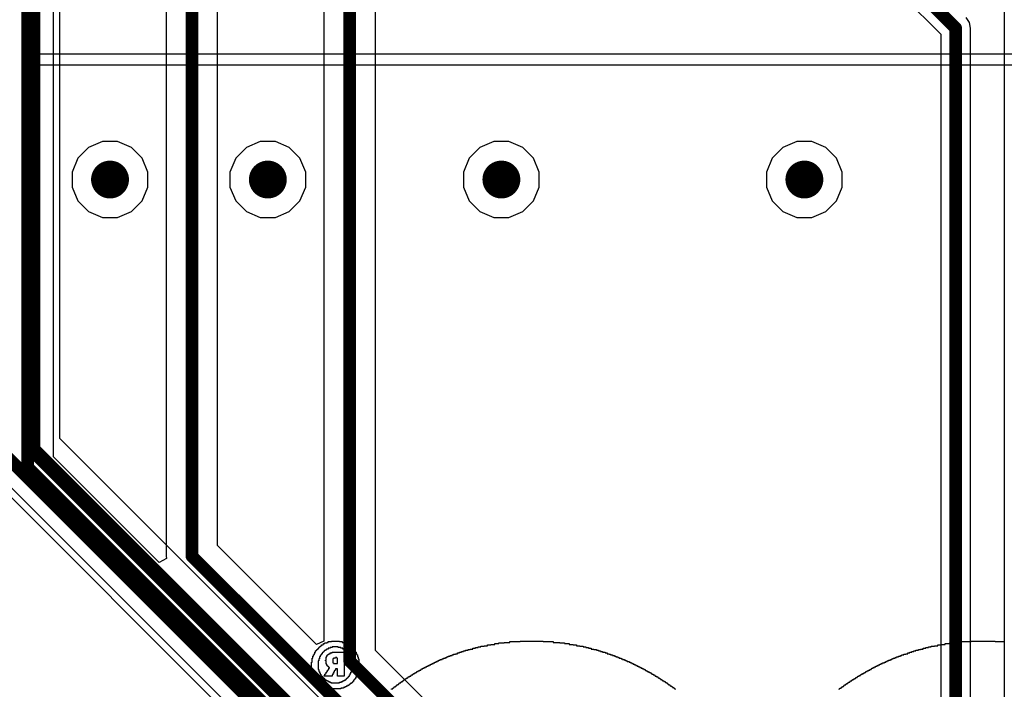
# Model space of a CAD drawing. Header units: millimetres. Extents: x -0.08 to 3.17, y -0.08 to 4.88.
# Tile 161 of 256: x 1.09 to 1.7, y 1.89 to 2.3. Entities that reach past the tile are written whole.
import ezdxf

# ---------------------------------------------------------------- set-up
doc = ezdxf.new("R2010")
doc.units = ezdxf.units.MM
doc.header["$MEASUREMENT"] = 0
for name, color, linetype in [('BottomLayer', 5, 'Continuous'), ('BottomOverlay', 54, 'Continuous'), ('MidLayer1', 16, 'Continuous'), ('MidLayer2', 76, 'Continuous'), ('MultiLayer', 9, 'Continuous'), ('TopLayer', 1, 'Continuous'), ('TopOverlay', 2, 'Continuous'), ('ViaHoleLayer', 16, 'Continuous')]:
    doc.layers.add(name, color=color, linetype=linetype)

msp = doc.modelspace()

# ---------------------------------------------------------------- linework, layer by layer
at = {"layer": 'BottomLayer'}
for p, q in [((1.11041, 2.03172), (1.11041, 2.41064)), ((1.18066, 2.40863), (1.18066, 1.9698)), ((1.21277, 1.97645), (1.21277, 2.40877)), ((1.27908, 2.4074), (1.27908, 1.91667)), ((1.3112, 1.91097), (1.3112, 2.40998)), ((1.17636, 1.96577), (1.11041, 2.03172)), ((1.083, 2.01372), (1.58125, 1.51547)), ((1.27446, 1.91476), (1.21277, 1.97645)), ((1.18097, 1.96823), (1.17636, 1.96577)), ((1.18066, 1.9698), (1.18066, 1.9698)), ((1.18066, 1.9698), (1.18097, 1.96823)), ((1.27908, 1.91667), (1.27446, 1.91476)), ((1.68238, 1.53979), (1.3112, 1.91097))]:
    msp.add_line(p, q, dxfattribs=at)
at = {"layer": 'BottomLayer', "const_width": 0.00787}
for points in [[(1.19671, 1.9698), (1.19671, 2.74803)], [(1.29514, 1.90432), (1.29514, 2.75197)], [(1.09435, 2.02507), (1.09435, 2.74258)], [(1.09435, 2.02507), (1.60487, 1.51455)], [(1.19671, 1.9698), (1.72206, 1.44445)], [(1.29514, 1.90432), (1.68097, 1.5185)]]:
    msp.add_lwpolyline(points, dxfattribs=at)
at = {"layer": 'BottomLayer'}
for points, const_width in [([(1.13976, 2.20472, 1), (1.15157, 2.20472, 1)], 0.01181), ([(1.23819, 2.20472, 1), (1.25, 2.20472, 1)], 0.01181), ([(1.38386, 2.20472, 1), (1.39567, 2.20472, 1)], 0.01181), ([(1.57283, 2.20472, 1), (1.58465, 2.20472, 1)], 0.01181), ([(1.09238, 2.02507, 1), (1.09632, 2.02507, 1)], 0.00394), ([(1.09238, 2.02507, 1), (1.09632, 2.02507, 1)], 0.00394), ([(1.19475, 1.9698, 1), (1.19868, 1.9698, 1)], 0.00394), ([(1.19475, 1.9698, 1), (1.19868, 1.9698, 1)], 0.00394), ([(1.29317, 1.90432, 1), (1.29711, 1.90432, 1)], 0.00394), ([(1.29317, 1.90432, 1), (1.29711, 1.90432, 1)], 0.00394)]:
    msp.add_lwpolyline(points, format="xyb", close=True, dxfattribs=dict(at, const_width=const_width))
at = {"layer": 'BottomOverlay'}
for p, q in [((1.28081, 1.91561), (1.28081, 1.91602)), ((1.28081, 1.91602), (1.28164, 1.91602)), ((1.28164, 1.91602), (1.28164, 1.91644)), ((1.28164, 1.91644), (1.28372, 1.91644)), ((1.28372, 1.91644), (1.28372, 1.91685)), ((1.28372, 1.91685), (1.28871, 1.91685)), ((1.28871, 1.91685), (1.28871, 1.91644)), ((1.28871, 1.91644), (1.29037, 1.91644)), ((1.29037, 1.91644), (1.29037, 1.91602)), ((1.29037, 1.91602), (1.29162, 1.91602)), ((1.29162, 1.91602), (1.29162, 1.91561)), ((1.39139, 1.91561), (1.39139, 1.91602)), ((1.39139, 1.91602), (1.39513, 1.91602)), ((1.39513, 1.91602), (1.39513, 1.91644)), ((1.39513, 1.91644), (1.40137, 1.91644)), ((1.40137, 1.91644), (1.40137, 1.91685)), ((1.40137, 1.91685), (1.41592, 1.91685)), ((1.41592, 1.91685), (1.41592, 1.91644)), ((1.41592, 1.91644), (1.42215, 1.91644)), ((1.42215, 1.91644), (1.42215, 1.91602)), ((1.42215, 1.91602), (1.42631, 1.91602)), ((1.42631, 1.91602), (1.42631, 1.91561)), ((1.67283, 1.91561), (1.67283, 1.91602)), ((1.67283, 1.91602), (1.67657, 1.91602)), ((1.67657, 1.91602), (1.67657, 1.91644)), ((1.67657, 1.91644), (1.68281, 1.91644)), ((1.68281, 1.91644), (1.68281, 1.91685)), ((1.68281, 1.91685), (1.69777, 1.91685)), ((1.69777, 1.91685), (1.69777, 1.91644)), ((1.69777, 1.91644), (1.70359, 1.91644)), ((1.27375, 1.90979), (1.27375, 1.91062)), ((1.27375, 1.91062), (1.27416, 1.91062)), ((1.27416, 1.91062), (1.27416, 1.91103)), ((1.27416, 1.91103), (1.27458, 1.91103)), ((1.27458, 1.91103), (1.27458, 1.91145)), ((1.27458, 1.91145), (1.27499, 1.91145)), ((1.27499, 1.91145), (1.27499, 1.91186)), ((1.27499, 1.91186), (1.27541, 1.91186)), ((1.27541, 1.91186), (1.27541, 1.91228)), ((1.27541, 1.91228), (1.27582, 1.91228)), ((1.27582, 1.91228), (1.27582, 1.9127)), ((1.27582, 1.9127), (1.27624, 1.9127)), ((1.27624, 1.9127), (1.27624, 1.91311)), ((1.27624, 1.91311), (1.27666, 1.91311)), ((1.27666, 1.91311), (1.27666, 1.91353)), ((1.27666, 1.91353), (1.27707, 1.91353)), ((1.27707, 1.91353), (1.27707, 1.91394)), ((1.27707, 1.91394), (1.27749, 1.91394)), ((1.27749, 1.91394), (1.27749, 1.91436)), ((1.27749, 1.91436), (1.27832, 1.91436)), ((1.27832, 1.91436), (1.27832, 1.91477)), ((1.27832, 1.91477), (1.27873, 1.91477)), ((1.27873, 1.91477), (1.27873, 1.91519)), ((1.27873, 1.91519), (1.27957, 1.91519)), ((1.27915, 1.9102), (1.27873, 1.9102)), ((1.27873, 1.9102), (1.27873, 1.90979)), ((1.27957, 1.91062), (1.27915, 1.91062)), ((1.27915, 1.91062), (1.27915, 1.9102)), ((1.27957, 1.91519), (1.27957, 1.91561)), ((1.27957, 1.91561), (1.28081, 1.91561)), ((1.2804, 1.91103), (1.27957, 1.91103)), ((1.27957, 1.91103), (1.27957, 1.91062)), ((1.28081, 1.91145), (1.2804, 1.91145)), ((1.2804, 1.91145), (1.2804, 1.91103)), ((1.28164, 1.91186), (1.28081, 1.91186)), ((1.28081, 1.91186), (1.28081, 1.91145)), ((1.28289, 1.91228), (1.28164, 1.91228)), ((1.28164, 1.91228), (1.28164, 1.91186)), ((1.28414, 1.9127), (1.28289, 1.9127)), ((1.28289, 1.9127), (1.28289, 1.91228)), ((1.28788, 1.91311), (1.28414, 1.91311)), ((1.28414, 1.91311), (1.28414, 1.9127)), ((1.28788, 1.9127), (1.28788, 1.91311)), ((1.28954, 1.9127), (1.28788, 1.9127)), ((1.28954, 1.91228), (1.28954, 1.9127)), ((1.29079, 1.91228), (1.28954, 1.91228)), ((1.29079, 1.91186), (1.29079, 1.91228)), ((1.29162, 1.91186), (1.29079, 1.91186)), ((1.29162, 1.91561), (1.29245, 1.91561)), ((1.29162, 1.91145), (1.29162, 1.91186)), ((1.29204, 1.91145), (1.29162, 1.91145)), ((1.29204, 1.91103), (1.29204, 1.91145)), ((1.29245, 1.91103), (1.29204, 1.91103)), ((1.29245, 1.91561), (1.29245, 1.91519)), ((1.29245, 1.91519), (1.29328, 1.91519)), ((1.29245, 1.91062), (1.29245, 1.91103)), ((1.29328, 1.91062), (1.29245, 1.91062)), ((1.29328, 1.91519), (1.29328, 1.91477)), ((1.29328, 1.91477), (1.29411, 1.91477)), ((1.29328, 1.9102), (1.29328, 1.91062)), ((1.2937, 1.9102), (1.29328, 1.9102)), ((1.2937, 1.90979), (1.2937, 1.9102)), ((1.29411, 1.91477), (1.29411, 1.91436)), ((1.29411, 1.91436), (1.29453, 1.91436)), ((1.29453, 1.91436), (1.29453, 1.91394)), ((1.29453, 1.91394), (1.29536, 1.91394)), ((1.29536, 1.91394), (1.29536, 1.91353)), ((1.29536, 1.91353), (1.29578, 1.91353)), ((1.29578, 1.91353), (1.29578, 1.91311)), ((1.29578, 1.91311), (1.29619, 1.91311)), ((1.29619, 1.91311), (1.29619, 1.9127)), ((1.29619, 1.9127), (1.29661, 1.9127)), ((1.29661, 1.9127), (1.29661, 1.91228)), ((1.29661, 1.91228), (1.29703, 1.91228)), ((1.29703, 1.91228), (1.29703, 1.91186)), ((1.29703, 1.91186), (1.29744, 1.91186)), ((1.29744, 1.91186), (1.29744, 1.91145)), ((1.29744, 1.91145), (1.29786, 1.91145)), ((1.29786, 1.91145), (1.29786, 1.91103)), ((1.29786, 1.91103), (1.29827, 1.91103)), ((1.29827, 1.91103), (1.29827, 1.9102)), ((1.29827, 1.9102), (1.29869, 1.9102)), ((1.29869, 1.9102), (1.29869, 1.90979)), ((1.36479, 1.90979), (1.36479, 1.9102)), ((1.36479, 1.9102), (1.36603, 1.9102)), ((1.36603, 1.9102), (1.36603, 1.91062)), ((1.36603, 1.91062), (1.36728, 1.91062)), ((1.36728, 1.91062), (1.36728, 1.91103)), ((1.36728, 1.91103), (1.36894, 1.91103)), ((1.36894, 1.91103), (1.36894, 1.91145)), ((1.36894, 1.91145), (1.37019, 1.91145)), ((1.37019, 1.91145), (1.37019, 1.91186)), ((1.37019, 1.91186), (1.37185, 1.91186)), ((1.37185, 1.91186), (1.37185, 1.91228)), ((1.37185, 1.91228), (1.37352, 1.91228)), ((1.37352, 1.91228), (1.37352, 1.9127)), ((1.37352, 1.9127), (1.37518, 1.9127)), ((1.37518, 1.9127), (1.37518, 1.91311)), ((1.37518, 1.91311), (1.37684, 1.91311)), ((1.37684, 1.91311), (1.37684, 1.91353)), ((1.37684, 1.91353), (1.37892, 1.91353)), ((1.37892, 1.91353), (1.37892, 1.91394)), ((1.37892, 1.91394), (1.381, 1.91394)), ((1.381, 1.91394), (1.381, 1.91436)), ((1.381, 1.91436), (1.38308, 1.91436)), ((1.38308, 1.91436), (1.38308, 1.91477)), ((1.38308, 1.91477), (1.38557, 1.91477)), ((1.38557, 1.91477), (1.38557, 1.91519)), ((1.38557, 1.91519), (1.38807, 1.91519)), ((1.38807, 1.91519), (1.38807, 1.91561)), ((1.38807, 1.91561), (1.39139, 1.91561)), ((1.42631, 1.91561), (1.42922, 1.91561)), ((1.42922, 1.91561), (1.42922, 1.91519)), ((1.42922, 1.91519), (1.43213, 1.91519)), ((1.43213, 1.91519), (1.43213, 1.91477)), ((1.43213, 1.91477), (1.43463, 1.91477)), ((1.43463, 1.91477), (1.43463, 1.91436)), ((1.43463, 1.91436), (1.4367, 1.91436)), ((1.4367, 1.91436), (1.4367, 1.91394)), ((1.4367, 1.91394), (1.43878, 1.91394)), ((1.43878, 1.91394), (1.43878, 1.91353)), ((1.43878, 1.91353), (1.44086, 1.91353)), ((1.44086, 1.91353), (1.44086, 1.91311)), ((1.44086, 1.91311), (1.44252, 1.91311)), ((1.44252, 1.91311), (1.44252, 1.9127)), ((1.44252, 1.9127), (1.44419, 1.9127)), ((1.44419, 1.9127), (1.44419, 1.91228)), ((1.44419, 1.91228), (1.44585, 1.91228)), ((1.44585, 1.91228), (1.44585, 1.91186)), ((1.44585, 1.91186), (1.44751, 1.91186)), ((1.44751, 1.91186), (1.44751, 1.91145)), ((1.44751, 1.91145), (1.44918, 1.91145)), ((1.44918, 1.91145), (1.44918, 1.91103)), ((1.44918, 1.91103), (1.45042, 1.91103)), ((1.45042, 1.91103), (1.45042, 1.91062)), ((1.45042, 1.91062), (1.45167, 1.91062)), ((1.45167, 1.91062), (1.45167, 1.9102)), ((1.45167, 1.9102), (1.45292, 1.9102)), ((1.45292, 1.9102), (1.45292, 1.90979)), ((1.64581, 1.90979), (1.64581, 1.9102)), ((1.64581, 1.9102), (1.64706, 1.9102)), ((1.64706, 1.9102), (1.64706, 1.91062)), ((1.64706, 1.91062), (1.6483, 1.91062)), ((1.6483, 1.91062), (1.6483, 1.91103)), ((1.6483, 1.91103), (1.64997, 1.91103)), ((1.64997, 1.91103), (1.64997, 1.91145)), ((1.64997, 1.91145), (1.65121, 1.91145)), ((1.65121, 1.91145), (1.65121, 1.91186)), ((1.65121, 1.91186), (1.65288, 1.91186)), ((1.65288, 1.91186), (1.65288, 1.91228)), ((1.65288, 1.91228), (1.65454, 1.91228)), ((1.65454, 1.91228), (1.65454, 1.9127)), ((1.65454, 1.9127), (1.6562, 1.9127)), ((1.6562, 1.9127), (1.6562, 1.91311)), ((1.6562, 1.91311), (1.65786, 1.91311)), ((1.65786, 1.91311), (1.65786, 1.91353)), ((1.65786, 1.91353), (1.65994, 1.91353)), ((1.65994, 1.91353), (1.65994, 1.91394)), ((1.65994, 1.91394), (1.66202, 1.91394)), ((1.66202, 1.91394), (1.66202, 1.91436)), ((1.66202, 1.91436), (1.6641, 1.91436)), ((1.6641, 1.91436), (1.6641, 1.91477)), ((1.6641, 1.91477), (1.66659, 1.91477)), ((1.66659, 1.91477), (1.66659, 1.91519)), ((1.66659, 1.91519), (1.6695, 1.91519)), ((1.6695, 1.91519), (1.6695, 1.91561)), ((1.6695, 1.91561), (1.67283, 1.91561)), ((1.27167, 1.90355), (1.27167, 1.90604)), ((1.27167, 1.90604), (1.27208, 1.90604)), ((1.27208, 1.90604), (1.27208, 1.90729)), ((1.27208, 1.90729), (1.2725, 1.90729)), ((1.2725, 1.90729), (1.2725, 1.90812)), ((1.2725, 1.90812), (1.27291, 1.90812)), ((1.27291, 1.90812), (1.27291, 1.90895)), ((1.27291, 1.90895), (1.27333, 1.90895)), ((1.27333, 1.90895), (1.27333, 1.90979)), ((1.27333, 1.90979), (1.27375, 1.90979)), ((1.27582, 1.90438), (1.27541, 1.90438)), ((1.27541, 1.90438), (1.27541, 1.89898)), ((1.27624, 1.90563), (1.27582, 1.90563)), ((1.27582, 1.90563), (1.27582, 1.90438)), ((1.27666, 1.90688), (1.27624, 1.90688)), ((1.27624, 1.90688), (1.27624, 1.90563)), ((1.27707, 1.90771), (1.27666, 1.90771)), ((1.27666, 1.90771), (1.27666, 1.90688)), ((1.27749, 1.90812), (1.27707, 1.90812)), ((1.27707, 1.90812), (1.27707, 1.90771)), ((1.2779, 1.90895), (1.27749, 1.90895)), ((1.27749, 1.90895), (1.27749, 1.90812)), ((1.27832, 1.90937), (1.2779, 1.90937)), ((1.2779, 1.90937), (1.2779, 1.90895)), ((1.27873, 1.90979), (1.27832, 1.90979)), ((1.27832, 1.90979), (1.27832, 1.90937)), ((1.27998, 1.90438), (1.27998, 1.9048)), ((1.27998, 1.9048), (1.2804, 1.9048)), ((1.2804, 1.90438), (1.27998, 1.90438)), ((1.2804, 1.9048), (1.2804, 1.90688)), ((1.2804, 1.90688), (1.28081, 1.90688)), ((1.2804, 1.9023), (1.2804, 1.90438)), ((1.28081, 1.90688), (1.28081, 1.90771)), ((1.28081, 1.90771), (1.28123, 1.90771)), ((1.28123, 1.90771), (1.28123, 1.90812)), ((1.28123, 1.90812), (1.28164, 1.90812)), ((1.28164, 1.90812), (1.28164, 1.90854)), ((1.28164, 1.90854), (1.28206, 1.90854)), ((1.28206, 1.90854), (1.28206, 1.90895)), ((1.28206, 1.90895), (1.28289, 1.90895)), ((1.28289, 1.90895), (1.28289, 1.90937)), ((1.28289, 1.90937), (1.28414, 1.90937)), ((1.28414, 1.90937), (1.28414, 1.90979)), ((1.28414, 1.90979), (1.29162, 1.90979)), ((1.28497, 1.90563), (1.28455, 1.90563)), ((1.28455, 1.90563), (1.28455, 1.90313)), ((1.28622, 1.90604), (1.28497, 1.90604)), ((1.28497, 1.90604), (1.28497, 1.90563)), ((1.28705, 1.90646), (1.28622, 1.90646)), ((1.28622, 1.90646), (1.28622, 1.90604)), ((1.28705, 1.90604), (1.28705, 1.90646)), ((1.28746, 1.90604), (1.28705, 1.90604)), ((1.28746, 1.90397), (1.28746, 1.90604)), ((1.28746, 1.90355), (1.28746, 1.90397)), ((1.29162, 1.90979), (1.29162, 1.89482)), ((1.29411, 1.90979), (1.2937, 1.90979)), ((1.29411, 1.90937), (1.29411, 1.90979)), ((1.29453, 1.90937), (1.29411, 1.90937)), ((1.29453, 1.90854), (1.29453, 1.90937)), ((1.29495, 1.90854), (1.29453, 1.90854)), ((1.29495, 1.90812), (1.29495, 1.90854)), ((1.29536, 1.90812), (1.29495, 1.90812)), ((1.29536, 1.90729), (1.29536, 1.90812)), ((1.29578, 1.90729), (1.29536, 1.90729)), ((1.29578, 1.90646), (1.29578, 1.90729)), ((1.29619, 1.90646), (1.29578, 1.90646)), ((1.29619, 1.90563), (1.29619, 1.90646)), ((1.29661, 1.90563), (1.29619, 1.90563)), ((1.29661, 1.90397), (1.29661, 1.90563)), ((1.29703, 1.90397), (1.29661, 1.90397)), ((1.29703, 1.89981), (1.29703, 1.90397)), ((1.29869, 1.90979), (1.2991, 1.90979)), ((1.2991, 1.90979), (1.2991, 1.90895)), ((1.2991, 1.90895), (1.29952, 1.90895)), ((1.29952, 1.90895), (1.29952, 1.90812)), ((1.29952, 1.90812), (1.29994, 1.90812)), ((1.29994, 1.90812), (1.29994, 1.90688)), ((1.29994, 1.90688), (1.30035, 1.90688)), ((1.30035, 1.90688), (1.30035, 1.90563)), ((1.30035, 1.90563), (1.30077, 1.90563)), ((1.30077, 1.90563), (1.30077, 1.89815)), ((1.34899, 1.90355), (1.34899, 1.90397)), ((1.34899, 1.90397), (1.34982, 1.90397)), ((1.34982, 1.90397), (1.34982, 1.90438)), ((1.34982, 1.90438), (1.35065, 1.90438)), ((1.35065, 1.90438), (1.35065, 1.9048)), ((1.35065, 1.9048), (1.35148, 1.9048)), ((1.35148, 1.9048), (1.35148, 1.90521)), ((1.35148, 1.90521), (1.35273, 1.90521)), ((1.35273, 1.90521), (1.35273, 1.90563)), ((1.35273, 1.90563), (1.35356, 1.90563)), ((1.35356, 1.90563), (1.35356, 1.90604)), ((1.35356, 1.90604), (1.35481, 1.90604)), ((1.35481, 1.90604), (1.35481, 1.90646)), ((1.35481, 1.90646), (1.35564, 1.90646)), ((1.35564, 1.90646), (1.35564, 1.90688)), ((1.35564, 1.90688), (1.35647, 1.90688)), ((1.35647, 1.90688), (1.35647, 1.90729)), ((1.35647, 1.90729), (1.35772, 1.90729)), ((1.35772, 1.90729), (1.35772, 1.90771)), ((1.35772, 1.90771), (1.35897, 1.90771)), ((1.35897, 1.90771), (1.35897, 1.90812)), ((1.35897, 1.90812), (1.3598, 1.90812)), ((1.3598, 1.90812), (1.3598, 1.90854)), ((1.3598, 1.90854), (1.36104, 1.90854)), ((1.36104, 1.90854), (1.36104, 1.90895)), ((1.36104, 1.90895), (1.36229, 1.90895)), ((1.36229, 1.90895), (1.36229, 1.90937)), ((1.36229, 1.90937), (1.36354, 1.90937)), ((1.36354, 1.90937), (1.36354, 1.90979)), ((1.36354, 1.90979), (1.36479, 1.90979)), ((1.45292, 1.90979), (1.45458, 1.90979)), ((1.45458, 1.90979), (1.45458, 1.90937)), ((1.45458, 1.90937), (1.45583, 1.90937)), ((1.45583, 1.90937), (1.45583, 1.90895)), ((1.45583, 1.90895), (1.45707, 1.90895)), ((1.45707, 1.90895), (1.45707, 1.90854)), ((1.45707, 1.90854), (1.45791, 1.90854)), ((1.45791, 1.90854), (1.45791, 1.90812)), ((1.45791, 1.90812), (1.45915, 1.90812)), ((1.45915, 1.90812), (1.45915, 1.90771)), ((1.45915, 1.90771), (1.4604, 1.90771)), ((1.4604, 1.90771), (1.4604, 1.90729)), ((1.4604, 1.90729), (1.46123, 1.90729)), ((1.46123, 1.90729), (1.46123, 1.90688)), ((1.46123, 1.90688), (1.46248, 1.90688)), ((1.46248, 1.90688), (1.46248, 1.90646)), ((1.46248, 1.90646), (1.46331, 1.90646)), ((1.46331, 1.90646), (1.46331, 1.90604)), ((1.46331, 1.90604), (1.46456, 1.90604)), ((1.46456, 1.90604), (1.46456, 1.90563)), ((1.46456, 1.90563), (1.46539, 1.90563)), ((1.46539, 1.90563), (1.46539, 1.90521)), ((1.46539, 1.90521), (1.46664, 1.90521)), ((1.46664, 1.90521), (1.46664, 1.9048)), ((1.46664, 1.9048), (1.46747, 1.9048)), ((1.46747, 1.9048), (1.46747, 1.90438)), ((1.46747, 1.90438), (1.4683, 1.90438)), ((1.4683, 1.90438), (1.4683, 1.90397)), ((1.4683, 1.90397), (1.46955, 1.90397)), ((1.46955, 1.90397), (1.46955, 1.90355)), ((1.6296, 1.90355), (1.6296, 1.90397)), ((1.6296, 1.90397), (1.63043, 1.90397)), ((1.63043, 1.90397), (1.63043, 1.90438)), ((1.63043, 1.90438), (1.63126, 1.90438)), ((1.63126, 1.90438), (1.63126, 1.9048)), ((1.63126, 1.9048), (1.63251, 1.9048)), ((1.63251, 1.9048), (1.63251, 1.90521)), ((1.63251, 1.90521), (1.63334, 1.90521)), ((1.63334, 1.90521), (1.63334, 1.90563)), ((1.63334, 1.90563), (1.63417, 1.90563)), ((1.63417, 1.90563), (1.63417, 1.90604)), ((1.63417, 1.90604), (1.63542, 1.90604)), ((1.63542, 1.90604), (1.63542, 1.90646)), ((1.63542, 1.90646), (1.63625, 1.90646)), ((1.63625, 1.90646), (1.63625, 1.90688)), ((1.63625, 1.90688), (1.63749, 1.90688)), ((1.63749, 1.90688), (1.63749, 1.90729)), ((1.63749, 1.90729), (1.63874, 1.90729)), ((1.63874, 1.90729), (1.63874, 1.90771)), ((1.63874, 1.90771), (1.63957, 1.90771)), ((1.63957, 1.90771), (1.63957, 1.90812)), ((1.63957, 1.90812), (1.64082, 1.90812)), ((1.64082, 1.90812), (1.64082, 1.90854)), ((1.64082, 1.90854), (1.64207, 1.90854)), ((1.64207, 1.90854), (1.64207, 1.90895)), ((1.64207, 1.90895), (1.64331, 1.90895)), ((1.64331, 1.90895), (1.64331, 1.90937)), ((1.64331, 1.90937), (1.64456, 1.90937)), ((1.64456, 1.90937), (1.64456, 1.90979)), ((1.64456, 1.90979), (1.64581, 1.90979)), ((1.27125, 1.89981), (1.27125, 1.90355)), ((1.27125, 1.90355), (1.27167, 1.90355)), ((1.27167, 1.89981), (1.27125, 1.89981)), ((1.27167, 1.89773), (1.27167, 1.89981)), ((1.27208, 1.89773), (1.27167, 1.89773)), ((1.27208, 1.89648), (1.27208, 1.89773)), ((1.27541, 1.89898), (1.27582, 1.89898)), ((1.27582, 1.89898), (1.27582, 1.89773)), ((1.27582, 1.89773), (1.27624, 1.89773)), ((1.27624, 1.89773), (1.27624, 1.8969)), ((1.28081, 1.9023), (1.2804, 1.9023)), ((1.28081, 1.90147), (1.28081, 1.9023)), ((1.28123, 1.90147), (1.28081, 1.90147)), ((1.28081, 1.89731), (1.28081, 1.89773)), ((1.28081, 1.89773), (1.28123, 1.89773)), ((1.28123, 1.90106), (1.28123, 1.90147)), ((1.28164, 1.90106), (1.28123, 1.90106)), ((1.28123, 1.89773), (1.28123, 1.89856)), ((1.28123, 1.89856), (1.28164, 1.89856)), ((1.28164, 1.90064), (1.28164, 1.90106)), ((1.28206, 1.90064), (1.28164, 1.90064)), ((1.28164, 1.89856), (1.28164, 1.89898)), ((1.28164, 1.89898), (1.28206, 1.89898)), ((1.28206, 1.90022), (1.28206, 1.90064)), ((1.28248, 1.90022), (1.28206, 1.90022)), ((1.28206, 1.89898), (1.28206, 1.89981)), ((1.28206, 1.89981), (1.28248, 1.89981)), ((1.28248, 1.89981), (1.28248, 1.90022)), ((1.28455, 1.90313), (1.28497, 1.90313)), ((1.28497, 1.90313), (1.28497, 1.90272)), ((1.28497, 1.90272), (1.28746, 1.90272)), ((1.2858, 1.89815), (1.28538, 1.89815)), ((1.28538, 1.89815), (1.28538, 1.89731)), ((1.28622, 1.89856), (1.2858, 1.89856)), ((1.2858, 1.89856), (1.2858, 1.89815)), ((1.28746, 1.89939), (1.28622, 1.89939)), ((1.28622, 1.89939), (1.28622, 1.89856)), ((1.28746, 1.90272), (1.28746, 1.90355)), ((1.28746, 1.89482), (1.28746, 1.89939)), ((1.29619, 1.89731), (1.29619, 1.89815)), ((1.29619, 1.89815), (1.29661, 1.89815)), ((1.29661, 1.89815), (1.29661, 1.89981)), ((1.29661, 1.89981), (1.29703, 1.89981)), ((1.30077, 1.89815), (1.30035, 1.89815)), ((1.30035, 1.89815), (1.30035, 1.8969)), ((1.33693, 1.89731), (1.33693, 1.89773)), ((1.33693, 1.89773), (1.33776, 1.89773)), ((1.33776, 1.89773), (1.33776, 1.89815)), ((1.33776, 1.89815), (1.3386, 1.89815)), ((1.3386, 1.89815), (1.3386, 1.89856)), ((1.3386, 1.89856), (1.33943, 1.89856)), ((1.33943, 1.89856), (1.33943, 1.89898)), ((1.33943, 1.89898), (1.33984, 1.89898)), ((1.33984, 1.89898), (1.33984, 1.89939)), ((1.33984, 1.89939), (1.34067, 1.89939)), ((1.34067, 1.89939), (1.34067, 1.89981)), ((1.34067, 1.89981), (1.34151, 1.89981)), ((1.34151, 1.89981), (1.34151, 1.90022)), ((1.34151, 1.90022), (1.34234, 1.90022)), ((1.34234, 1.90022), (1.34234, 1.90064)), ((1.34234, 1.90064), (1.34317, 1.90064)), ((1.34317, 1.90064), (1.34317, 1.90106)), ((1.34317, 1.90106), (1.344, 1.90106)), ((1.344, 1.90106), (1.344, 1.90147)), ((1.344, 1.90147), (1.34483, 1.90147)), ((1.34483, 1.90147), (1.34483, 1.90189)), ((1.34483, 1.90189), (1.34566, 1.90189)), ((1.34566, 1.90189), (1.34566, 1.9023)), ((1.34566, 1.9023), (1.34649, 1.9023)), ((1.34649, 1.9023), (1.34649, 1.90272)), ((1.34649, 1.90272), (1.34733, 1.90272)), ((1.34733, 1.90272), (1.34733, 1.90313)), ((1.34733, 1.90313), (1.34816, 1.90313)), ((1.34816, 1.90313), (1.34816, 1.90355)), ((1.34816, 1.90355), (1.34899, 1.90355)), ((1.46955, 1.90355), (1.47038, 1.90355)), ((1.47038, 1.90355), (1.47038, 1.90313)), ((1.47038, 1.90313), (1.47121, 1.90313)), ((1.47121, 1.90313), (1.47121, 1.90272)), ((1.47121, 1.90272), (1.47204, 1.90272)), ((1.47204, 1.90272), (1.47204, 1.9023)), ((1.47204, 1.9023), (1.47287, 1.9023)), ((1.47287, 1.9023), (1.47287, 1.90189)), ((1.47287, 1.90189), (1.4737, 1.90189)), ((1.4737, 1.90189), (1.4737, 1.90147)), ((1.4737, 1.90147), (1.47453, 1.90147)), ((1.47453, 1.90147), (1.47453, 1.90106)), ((1.47453, 1.90106), (1.47537, 1.90106)), ((1.47537, 1.90106), (1.47537, 1.90064)), ((1.47537, 1.90064), (1.4762, 1.90064)), ((1.4762, 1.90064), (1.4762, 1.90022)), ((1.4762, 1.90022), (1.47703, 1.90022)), ((1.47703, 1.90022), (1.47703, 1.89981)), ((1.47703, 1.89981), (1.47786, 1.89981)), ((1.47786, 1.89981), (1.47786, 1.89939)), ((1.47786, 1.89939), (1.47869, 1.89939)), ((1.47869, 1.89939), (1.47869, 1.89898)), ((1.47869, 1.89898), (1.47952, 1.89898)), ((1.47952, 1.89898), (1.47952, 1.89856)), ((1.47952, 1.89856), (1.47994, 1.89856)), ((1.47994, 1.89856), (1.47994, 1.89815)), ((1.47994, 1.89815), (1.48077, 1.89815)), ((1.48077, 1.89815), (1.48077, 1.89773)), ((1.48077, 1.89773), (1.4816, 1.89773)), ((1.4816, 1.89773), (1.4816, 1.89731)), ((1.61712, 1.89731), (1.61712, 1.89773)), ((1.61712, 1.89773), (1.61796, 1.89773)), ((1.61796, 1.89773), (1.61796, 1.89815)), ((1.61796, 1.89815), (1.61879, 1.89815)), ((1.61879, 1.89815), (1.61879, 1.89856)), ((1.61879, 1.89856), (1.61962, 1.89856)), ((1.61962, 1.89856), (1.61962, 1.89898)), ((1.61962, 1.89898), (1.62045, 1.89898)), ((1.62045, 1.89898), (1.62045, 1.89939)), ((1.62045, 1.89939), (1.62087, 1.89939)), ((1.62087, 1.89939), (1.62087, 1.89981)), ((1.62087, 1.89981), (1.6217, 1.89981)), ((1.6217, 1.89981), (1.6217, 1.90022)), ((1.6217, 1.90022), (1.62253, 1.90022)), ((1.62253, 1.90022), (1.62253, 1.90064)), ((1.62253, 1.90064), (1.62336, 1.90064)), ((1.62336, 1.90064), (1.62336, 1.90106)), ((1.62336, 1.90106), (1.62419, 1.90106)), ((1.62419, 1.90106), (1.62419, 1.90147)), ((1.62419, 1.90147), (1.62502, 1.90147)), ((1.62502, 1.90147), (1.62502, 1.90189)), ((1.62502, 1.90189), (1.62585, 1.90189)), ((1.62585, 1.90189), (1.62585, 1.9023)), ((1.62585, 1.9023), (1.62669, 1.9023)), ((1.62669, 1.9023), (1.62669, 1.90272)), ((1.62669, 1.90272), (1.62752, 1.90272)), ((1.62752, 1.90272), (1.62752, 1.90313)), ((1.62752, 1.90313), (1.62876, 1.90313)), ((1.62876, 1.90313), (1.62876, 1.90355)), ((1.62876, 1.90355), (1.6296, 1.90355)), ((1.2725, 1.89648), (1.27208, 1.89648)), ((1.2725, 1.89524), (1.2725, 1.89648)), ((1.27291, 1.89524), (1.2725, 1.89524)), ((1.27291, 1.8944), (1.27291, 1.89524)), ((1.27333, 1.8944), (1.27291, 1.8944)), ((1.27333, 1.89357), (1.27333, 1.8944)), ((1.27375, 1.89357), (1.27333, 1.89357)), ((1.27375, 1.89316), (1.27375, 1.89357)), ((1.27416, 1.89316), (1.27375, 1.89316)), ((1.27416, 1.89233), (1.27416, 1.89316)), ((1.27458, 1.89233), (1.27416, 1.89233)), ((1.27458, 1.89191), (1.27458, 1.89233)), ((1.27499, 1.89191), (1.27458, 1.89191)), ((1.27499, 1.89149), (1.27499, 1.89191)), ((1.27541, 1.89149), (1.27499, 1.89149)), ((1.27541, 1.89108), (1.27541, 1.89149)), ((1.27624, 1.8969), (1.27666, 1.8969)), ((1.27666, 1.8969), (1.27666, 1.89607)), ((1.27666, 1.89607), (1.27707, 1.89607)), ((1.27707, 1.89607), (1.27707, 1.89524)), ((1.27707, 1.89524), (1.27749, 1.89524)), ((1.27749, 1.89524), (1.27749, 1.89482)), ((1.27749, 1.89482), (1.2779, 1.89482)), ((1.2779, 1.89482), (1.2779, 1.8944)), ((1.2779, 1.8944), (1.27832, 1.8944)), ((1.27832, 1.8944), (1.27832, 1.89399)), ((1.27832, 1.89399), (1.27873, 1.89399)), ((1.27873, 1.89399), (1.27873, 1.89357)), ((1.27873, 1.89357), (1.27915, 1.89357)), ((1.27915, 1.89482), (1.27915, 1.89524)), ((1.27915, 1.89524), (1.27957, 1.89524)), ((1.28414, 1.89482), (1.27915, 1.89482)), ((1.27915, 1.89357), (1.27915, 1.89316)), ((1.27915, 1.89316), (1.27957, 1.89316)), ((1.27957, 1.89524), (1.27957, 1.89607)), ((1.27957, 1.89607), (1.27998, 1.89607)), ((1.27957, 1.89316), (1.27957, 1.89274)), ((1.27957, 1.89274), (1.27998, 1.89274)), ((1.27998, 1.89607), (1.27998, 1.89648)), ((1.27998, 1.89648), (1.2804, 1.89648)), ((1.27998, 1.89274), (1.27998, 1.89233)), ((1.27998, 1.89233), (1.28081, 1.89233)), ((1.2804, 1.89648), (1.2804, 1.89731)), ((1.2804, 1.89731), (1.28081, 1.89731)), ((1.28081, 1.89233), (1.28081, 1.89191)), ((1.28081, 1.89191), (1.28164, 1.89191)), ((1.28164, 1.89191), (1.28164, 1.89149)), ((1.28164, 1.89149), (1.28248, 1.89149)), ((1.28248, 1.89149), (1.28248, 1.89108)), ((1.28455, 1.89565), (1.28414, 1.89565)), ((1.28414, 1.89565), (1.28414, 1.89482)), ((1.28497, 1.89648), (1.28455, 1.89648)), ((1.28455, 1.89648), (1.28455, 1.89565)), ((1.28538, 1.89731), (1.28497, 1.89731)), ((1.28497, 1.89731), (1.28497, 1.89648)), ((1.29162, 1.89482), (1.28746, 1.89482)), ((1.28996, 1.89108), (1.28996, 1.89149)), ((1.28996, 1.89149), (1.29079, 1.89149)), ((1.29079, 1.89149), (1.29079, 1.89191)), ((1.29079, 1.89191), (1.29162, 1.89191)), ((1.29162, 1.89191), (1.29162, 1.89233)), ((1.29162, 1.89233), (1.29245, 1.89233)), ((1.29245, 1.89233), (1.29245, 1.89274)), ((1.29245, 1.89274), (1.29287, 1.89274)), ((1.29287, 1.89274), (1.29287, 1.89316)), ((1.29287, 1.89316), (1.29328, 1.89316)), ((1.29328, 1.89316), (1.29328, 1.89357)), ((1.29328, 1.89357), (1.2937, 1.89357)), ((1.2937, 1.89357), (1.2937, 1.89399)), ((1.2937, 1.89399), (1.29411, 1.89399)), ((1.29411, 1.89399), (1.29411, 1.8944)), ((1.29411, 1.8944), (1.29453, 1.8944)), ((1.29453, 1.8944), (1.29453, 1.89482)), ((1.29453, 1.89482), (1.29495, 1.89482)), ((1.29495, 1.89482), (1.29495, 1.89565)), ((1.29495, 1.89565), (1.29536, 1.89565)), ((1.29536, 1.89565), (1.29536, 1.89648)), ((1.29536, 1.89648), (1.29578, 1.89648)), ((1.29578, 1.89648), (1.29578, 1.89731)), ((1.29578, 1.89731), (1.29619, 1.89731)), ((1.29744, 1.89149), (1.29703, 1.89149)), ((1.29703, 1.89149), (1.29703, 1.89108)), ((1.29786, 1.89233), (1.29744, 1.89233)), ((1.29744, 1.89233), (1.29744, 1.89149)), ((1.29827, 1.89274), (1.29786, 1.89274)), ((1.29786, 1.89274), (1.29786, 1.89233)), ((1.29869, 1.89316), (1.29827, 1.89316)), ((1.29827, 1.89316), (1.29827, 1.89274)), ((1.2991, 1.89399), (1.29869, 1.89399)), ((1.29869, 1.89399), (1.29869, 1.89316)), ((1.29952, 1.89482), (1.2991, 1.89482)), ((1.2991, 1.89482), (1.2991, 1.89399)), ((1.29994, 1.89565), (1.29952, 1.89565)), ((1.29952, 1.89565), (1.29952, 1.89482)), ((1.30035, 1.8969), (1.29994, 1.8969)), ((1.29994, 1.8969), (1.29994, 1.89565)), ((1.32737, 1.89108), (1.32737, 1.89149)), ((1.32737, 1.89149), (1.3282, 1.89149)), ((1.3282, 1.89149), (1.3282, 1.89191)), ((1.3282, 1.89191), (1.32862, 1.89191)), ((1.32862, 1.89191), (1.32862, 1.89233)), ((1.32862, 1.89233), (1.32903, 1.89233)), ((1.32903, 1.89233), (1.32903, 1.89274)), ((1.32903, 1.89274), (1.32987, 1.89274)), ((1.32987, 1.89274), (1.32987, 1.89316)), ((1.32987, 1.89316), (1.33028, 1.89316)), ((1.33028, 1.89316), (1.33028, 1.89357)), ((1.33028, 1.89357), (1.33111, 1.89357)), ((1.33111, 1.89357), (1.33111, 1.89399)), ((1.33111, 1.89399), (1.33153, 1.89399)), ((1.33153, 1.89399), (1.33153, 1.8944)), ((1.33153, 1.8944), (1.33236, 1.8944)), ((1.33236, 1.8944), (1.33236, 1.89482)), ((1.33236, 1.89482), (1.33319, 1.89482)), ((1.33319, 1.89482), (1.33319, 1.89524)), ((1.33319, 1.89524), (1.33361, 1.89524)), ((1.33361, 1.89524), (1.33361, 1.89565)), ((1.33361, 1.89565), (1.33444, 1.89565)), ((1.33444, 1.89565), (1.33444, 1.89607)), ((1.33444, 1.89607), (1.33485, 1.89607)), ((1.33485, 1.89607), (1.33485, 1.89648)), ((1.33485, 1.89648), (1.33569, 1.89648)), ((1.33569, 1.89648), (1.33569, 1.8969)), ((1.33569, 1.8969), (1.33652, 1.8969)), ((1.33652, 1.8969), (1.33652, 1.89731)), ((1.33652, 1.89731), (1.33693, 1.89731)), ((1.4816, 1.89731), (1.48243, 1.89731)), ((1.48243, 1.89731), (1.48243, 1.8969)), ((1.48243, 1.8969), (1.48326, 1.8969)), ((1.48326, 1.8969), (1.48326, 1.89648)), ((1.48326, 1.89648), (1.48368, 1.89648)), ((1.48368, 1.89648), (1.48368, 1.89607)), ((1.48368, 1.89607), (1.48451, 1.89607)), ((1.48451, 1.89607), (1.48451, 1.89565)), ((1.48451, 1.89565), (1.48534, 1.89565)), ((1.48534, 1.89565), (1.48534, 1.89524)), ((1.48534, 1.89524), (1.48576, 1.89524)), ((1.48576, 1.89524), (1.48576, 1.89482)), ((1.48576, 1.89482), (1.48659, 1.89482)), ((1.48659, 1.89482), (1.48659, 1.8944)), ((1.48659, 1.8944), (1.48742, 1.8944)), ((1.48742, 1.8944), (1.48742, 1.89399)), ((1.48742, 1.89399), (1.48784, 1.89399)), ((1.48784, 1.89399), (1.48784, 1.89357)), ((1.48784, 1.89357), (1.48867, 1.89357)), ((1.48867, 1.89357), (1.48867, 1.89316)), ((1.48867, 1.89316), (1.48908, 1.89316)), ((1.48908, 1.89316), (1.48908, 1.89274)), ((1.48908, 1.89274), (1.48992, 1.89274)), ((1.48992, 1.89274), (1.48992, 1.89233)), ((1.48992, 1.89233), (1.49033, 1.89233)), ((1.49033, 1.89233), (1.49033, 1.89191)), ((1.49033, 1.89191), (1.49116, 1.89191)), ((1.49116, 1.89191), (1.49116, 1.89149)), ((1.49116, 1.89149), (1.49199, 1.89149)), ((1.49199, 1.89149), (1.49199, 1.89108)), ((1.60715, 1.89108), (1.60715, 1.89149)), ((1.60715, 1.89149), (1.60756, 1.89149)), ((1.60756, 1.89149), (1.60756, 1.89191)), ((1.60756, 1.89191), (1.60839, 1.89191)), ((1.60839, 1.89191), (1.60839, 1.89233)), ((1.60839, 1.89233), (1.60881, 1.89233)), ((1.60881, 1.89233), (1.60881, 1.89274)), ((1.60881, 1.89274), (1.60964, 1.89274)), ((1.60964, 1.89274), (1.60964, 1.89316)), ((1.60964, 1.89316), (1.61047, 1.89316)), ((1.61047, 1.89316), (1.61047, 1.89357)), ((1.61047, 1.89357), (1.61089, 1.89357)), ((1.61089, 1.89357), (1.61089, 1.89399)), ((1.61089, 1.89399), (1.61172, 1.89399)), ((1.61172, 1.89399), (1.61172, 1.8944)), ((1.61172, 1.8944), (1.61214, 1.8944)), ((1.61214, 1.8944), (1.61214, 1.89482)), ((1.61214, 1.89482), (1.61297, 1.89482)), ((1.61297, 1.89482), (1.61297, 1.89524)), ((1.61297, 1.89524), (1.6138, 1.89524)), ((1.6138, 1.89524), (1.6138, 1.89565)), ((1.6138, 1.89565), (1.61421, 1.89565)), ((1.61421, 1.89565), (1.61421, 1.89607)), ((1.61421, 1.89607), (1.61505, 1.89607)), ((1.61505, 1.89607), (1.61505, 1.89648)), ((1.61505, 1.89648), (1.61588, 1.89648)), ((1.61588, 1.89648), (1.61588, 1.8969)), ((1.61588, 1.8969), (1.61671, 1.8969)), ((1.61671, 1.8969), (1.61671, 1.89731)), ((1.61671, 1.89731), (1.61712, 1.89731)), ((1.27582, 1.89108), (1.27541, 1.89108)), ((1.27582, 1.89066), (1.27582, 1.89108)), ((1.27624, 1.89066), (1.27582, 1.89066)), ((1.27624, 1.89025), (1.27624, 1.89066)), ((1.27666, 1.89025), (1.27624, 1.89025)), ((1.27666, 1.88983), (1.27666, 1.89025)), ((1.27749, 1.88983), (1.27666, 1.88983)), ((1.27749, 1.88942), (1.27749, 1.88983)), ((1.2779, 1.88942), (1.27749, 1.88942)), ((1.2779, 1.889), (1.2779, 1.88942)), ((1.27873, 1.889), (1.2779, 1.889)), ((1.27873, 1.88858), (1.27873, 1.889)), ((1.27915, 1.88858), (1.27873, 1.88858)), ((1.27915, 1.88817), (1.27915, 1.88858)), ((1.27998, 1.88817), (1.27915, 1.88817)), ((1.27998, 1.88775), (1.27998, 1.88817)), ((1.28123, 1.88775), (1.27998, 1.88775)), ((1.28123, 1.88734), (1.28123, 1.88775)), ((1.28248, 1.88734), (1.28123, 1.88734)), ((1.28248, 1.89108), (1.28331, 1.89108)), ((1.28248, 1.88692), (1.28248, 1.88734)), ((1.28954, 1.88692), (1.28248, 1.88692)), ((1.28331, 1.89108), (1.28331, 1.89066)), ((1.28331, 1.89066), (1.28871, 1.89066)), ((1.28871, 1.89066), (1.28871, 1.89108)), ((1.28871, 1.89108), (1.28996, 1.89108)), ((1.28996, 1.88734), (1.28954, 1.88734)), ((1.28954, 1.88734), (1.28954, 1.88692)), ((1.2912, 1.88734), (1.28996, 1.88734)), ((1.29204, 1.88775), (1.2912, 1.88775)), ((1.2912, 1.88775), (1.2912, 1.88734)), ((1.29287, 1.88817), (1.29204, 1.88817)), ((1.29204, 1.88817), (1.29204, 1.88775)), ((1.2937, 1.88858), (1.29287, 1.88858)), ((1.29287, 1.88858), (1.29287, 1.88817)), ((1.29453, 1.889), (1.2937, 1.889)), ((1.2937, 1.889), (1.2937, 1.88858)), ((1.29495, 1.88942), (1.29453, 1.88942)), ((1.29453, 1.88942), (1.29453, 1.889)), ((1.29536, 1.88983), (1.29495, 1.88983)), ((1.29495, 1.88983), (1.29495, 1.88942)), ((1.29619, 1.89025), (1.29536, 1.89025)), ((1.29536, 1.89025), (1.29536, 1.88983)), ((1.29661, 1.89066), (1.29619, 1.89066)), ((1.29619, 1.89066), (1.29619, 1.89025)), ((1.29703, 1.89108), (1.29661, 1.89108)), ((1.29661, 1.89108), (1.29661, 1.89066)), ((1.32114, 1.88651), (1.32114, 1.88692)), ((1.32114, 1.88692), (1.32197, 1.88692)), ((1.32197, 1.88692), (1.32197, 1.88734)), ((1.32197, 1.88734), (1.32238, 1.88734)), ((1.32238, 1.88734), (1.32238, 1.88775)), ((1.32238, 1.88775), (1.3228, 1.88775)), ((1.3228, 1.88775), (1.3228, 1.88817)), ((1.3228, 1.88817), (1.32363, 1.88817)), ((1.32363, 1.88817), (1.32363, 1.88858)), ((1.32363, 1.88858), (1.32405, 1.88858)), ((1.32405, 1.88858), (1.32405, 1.889)), ((1.32405, 1.889), (1.32446, 1.889)), ((1.32446, 1.889), (1.32446, 1.88942)), ((1.32446, 1.88942), (1.32529, 1.88942)), ((1.32529, 1.88942), (1.32529, 1.88983)), ((1.32529, 1.88983), (1.32571, 1.88983)), ((1.32571, 1.88983), (1.32571, 1.89025)), ((1.32571, 1.89025), (1.32612, 1.89025)), ((1.32612, 1.89025), (1.32612, 1.89066)), ((1.32612, 1.89066), (1.32696, 1.89066)), ((1.32696, 1.89066), (1.32696, 1.89108)), ((1.32696, 1.89108), (1.32737, 1.89108)), ((1.49199, 1.89108), (1.49241, 1.89108)), ((1.49241, 1.89108), (1.49241, 1.89066)), ((1.49241, 1.89066), (1.49324, 1.89066)), ((1.49324, 1.89066), (1.49324, 1.89025)), ((1.49324, 1.89025), (1.49366, 1.89025)), ((1.49366, 1.89025), (1.49366, 1.88983)), ((1.49366, 1.88983), (1.49407, 1.88983)), ((1.49407, 1.88983), (1.49407, 1.88942)), ((1.49407, 1.88942), (1.4949, 1.88942)), ((1.4949, 1.88942), (1.4949, 1.889)), ((1.4949, 1.889), (1.49532, 1.889)), ((1.49532, 1.889), (1.49532, 1.88858)), ((1.49532, 1.88858), (1.49615, 1.88858)), ((1.49615, 1.88858), (1.49615, 1.88817)), ((1.49615, 1.88817), (1.49657, 1.88817)), ((1.49657, 1.88817), (1.49657, 1.88775)), ((1.49657, 1.88775), (1.4974, 1.88775)), ((1.4974, 1.88775), (1.4974, 1.88734)), ((1.4974, 1.88734), (1.49781, 1.88734)), ((1.49781, 1.88734), (1.49781, 1.88692)), ((1.49781, 1.88692), (1.49823, 1.88692)), ((1.49823, 1.88692), (1.49823, 1.88651)), ((1.6005, 1.88651), (1.6005, 1.88692)), ((1.6005, 1.88692), (1.60091, 1.88692)), ((1.60091, 1.88692), (1.60091, 1.88734)), ((1.60091, 1.88734), (1.60174, 1.88734)), ((1.60174, 1.88734), (1.60174, 1.88775)), ((1.60174, 1.88775), (1.60216, 1.88775)), ((1.60216, 1.88775), (1.60216, 1.88817)), ((1.60216, 1.88817), (1.60299, 1.88817)), ((1.60299, 1.88817), (1.60299, 1.88858)), ((1.60299, 1.88858), (1.60341, 1.88858)), ((1.60341, 1.88858), (1.60341, 1.889)), ((1.60341, 1.889), (1.60382, 1.889)), ((1.60382, 1.889), (1.60382, 1.88942)), ((1.60382, 1.88942), (1.60465, 1.88942)), ((1.60465, 1.88942), (1.60465, 1.88983)), ((1.60465, 1.88983), (1.60507, 1.88983)), ((1.60507, 1.88983), (1.60507, 1.89025)), ((1.60507, 1.89025), (1.6059, 1.89025)), ((1.6059, 1.89025), (1.6059, 1.89066)), ((1.6059, 1.89066), (1.60632, 1.89066)), ((1.60632, 1.89066), (1.60632, 1.89108)), ((1.60632, 1.89108), (1.60715, 1.89108))]:
    msp.add_line(p, q, dxfattribs=at)
at = {"layer": 'MidLayer1', "const_width": 0.01181}
for points in [[(1.13976, 2.20472, 1), (1.15157, 2.20472, 1)], [(1.23819, 2.20472, 1), (1.25, 2.20472, 1)], [(1.38386, 2.20472, 1), (1.39567, 2.20472, 1)], [(1.57283, 2.20472, 1), (1.58465, 2.20472, 1)]]:
    msp.add_lwpolyline(points, format="xyb", close=True, dxfattribs=at)
at = {"layer": 'MidLayer2'}
for p, q in [((1.5924, 2.36685), (1.66386, 2.29539)), ((1.70327, 2.3111), (1.70327, 1.6417)), ((1.68162, 2.30274), (1.67962, 2.30574)), ((1.68232, 2.29921), (1.68162, 2.30274)), ((1.68232, 1.66804), (1.68232, 2.29921)), ((1.68232, 2.29921), (1.68232, 2.29921)), ((1.66386, 2.29539), (1.66386, 1.66804)), ((1.13229, 2.22475), (1.12564, 2.21811)), ((1.14097, 2.22835), (1.13229, 2.22475)), ((1.15037, 2.22835), (1.14097, 2.22835)), ((1.15905, 2.22475), (1.15037, 2.22835)), ((1.1657, 2.21811), (1.15905, 2.22475)), ((1.23071, 2.22475), (1.22407, 2.21811)), ((1.2394, 2.22835), (1.23071, 2.22475)), ((1.24879, 2.22835), (1.2394, 2.22835)), ((1.25748, 2.22475), (1.24879, 2.22835)), ((1.26412, 2.21811), (1.25748, 2.22475)), ((1.37638, 2.22475), (1.36974, 2.21811)), ((1.38507, 2.22835), (1.37638, 2.22475)), ((1.39446, 2.22835), (1.38507, 2.22835)), ((1.40314, 2.22475), (1.39446, 2.22835)), ((1.40979, 2.21811), (1.40314, 2.22475)), ((1.56536, 2.22475), (1.55871, 2.21811)), ((1.57404, 2.22835), (1.56536, 2.22475)), ((1.58344, 2.22835), (1.57404, 2.22835)), ((1.59212, 2.22475), (1.58344, 2.22835)), ((1.59877, 2.21811), (1.59212, 2.22475)), ((1.12564, 2.21811), (1.12205, 2.20942)), ((1.16929, 2.20942), (1.1657, 2.21811)), ((1.22407, 2.21811), (1.22047, 2.20942)), ((1.26772, 2.20942), (1.26412, 2.21811)), ((1.36974, 2.21811), (1.36614, 2.20942)), ((1.41339, 2.20942), (1.40979, 2.21811)), ((1.55871, 2.21811), (1.55512, 2.20942)), ((1.60236, 2.20942), (1.59877, 2.21811)), ((1.12205, 2.20942), (1.12205, 2.20003)), ((1.16929, 2.20003), (1.16929, 2.20942)), ((1.22047, 2.20942), (1.22047, 2.20003)), ((1.26772, 2.20003), (1.26772, 2.20942)), ((1.36614, 2.20942), (1.36614, 2.20003)), ((1.41339, 2.20003), (1.41339, 2.20942)), ((1.55512, 2.20942), (1.55512, 2.20003)), ((1.60236, 2.20003), (1.60236, 2.20942)), ((1.12205, 2.20003), (1.12564, 2.19134)), ((1.1657, 2.19134), (1.16929, 2.20003)), ((1.22047, 2.20003), (1.22407, 2.19134)), ((1.26412, 2.19134), (1.26772, 2.20003)), ((1.36614, 2.20003), (1.36974, 2.19134)), ((1.40979, 2.19134), (1.41339, 2.20003)), ((1.55512, 2.20003), (1.55871, 2.19134)), ((1.59877, 2.19134), (1.60236, 2.20003)), ((1.12564, 2.19134), (1.13229, 2.1847)), ((1.15905, 2.1847), (1.1657, 2.19134)), ((1.22407, 2.19134), (1.23071, 2.1847)), ((1.25748, 2.1847), (1.26412, 2.19134)), ((1.36974, 2.19134), (1.37638, 2.1847)), ((1.40314, 2.1847), (1.40979, 2.19134)), ((1.55871, 2.19134), (1.56536, 2.1847)), ((1.59212, 2.1847), (1.59877, 2.19134)), ((1.13229, 2.1847), (1.14097, 2.1811)), ((1.14097, 2.1811), (1.15037, 2.1811)), ((1.15037, 2.1811), (1.15905, 2.1847)), ((1.23071, 2.1847), (1.2394, 2.1811)), ((1.2394, 2.1811), (1.24879, 2.1811)), ((1.24879, 2.1811), (1.25748, 2.1847)), ((1.37638, 2.1847), (1.38507, 2.1811)), ((1.38507, 2.1811), (1.39446, 2.1811)), ((1.39446, 2.1811), (1.40314, 2.1847)), ((1.56536, 2.1847), (1.57404, 2.1811)), ((1.57404, 2.1811), (1.58344, 2.1811)), ((1.58344, 2.1811), (1.59212, 2.1847))]:
    msp.add_line(p, q, dxfattribs=at)
at = {"layer": 'MidLayer2', "const_width": 0.00787}
for points in [[(1.561, 2.4113), (1.67309, 2.29921)], [(1.67309, 1.65354), (1.67309, 2.29921)]]:
    msp.add_lwpolyline(points, dxfattribs=at)
at = {"layer": 'MidLayer2'}
for points, const_width in [([(1.67112, 2.29921, 1), (1.67506, 2.29921, 1)], 0.00394), ([(1.67112, 2.29921, 1), (1.67506, 2.29921, 1)], 0.00394), ([(1.13976, 2.20472, 1), (1.15157, 2.20472, 1)], 0.01181), ([(1.23819, 2.20472, 1), (1.25, 2.20472, 1)], 0.01181), ([(1.38386, 2.20472, 1), (1.39567, 2.20472, 1)], 0.01181), ([(1.57283, 2.20472, 1), (1.58465, 2.20472, 1)], 0.01181)]:
    msp.add_lwpolyline(points, format="xyb", close=True, dxfattribs=dict(at, const_width=const_width))
at = {"layer": 'MultiLayer', "const_width": 0.01181}
for points in [[(1.13976, 2.20472, 1), (1.15157, 2.20472, 1)], [(1.23819, 2.20472, 1), (1.25, 2.20472, 1)], [(1.38386, 2.20472, 1), (1.39567, 2.20472, 1)], [(1.57283, 2.20472, 1), (1.58465, 2.20472, 1)]]:
    msp.add_lwpolyline(points, format="xyb", close=True, dxfattribs=at)
at = {"layer": 'TopLayer'}
for p, q in [((1.11436, 2.0432), (1.11436, 2.4082)), ((0.83379, 2.25663), (1.55452, 1.53589)), ((1.57889, 1.57867), (1.11436, 2.0432))]:
    msp.add_line(p, q, dxfattribs=at)
for points, const_width in [([(1.09751, 2.03621), (1.09751, 2.84303)], 0.00945), ([(0.84514, 2.26798), (1.56588, 1.54724)], 0.00787), ([(1.09751, 2.03621), (1.57191, 1.56181)], 0.00945)]:
    msp.add_lwpolyline(points, dxfattribs=dict(at, const_width=const_width))
for points, const_width in [([(1.13976, 2.20472, 1), (1.15157, 2.20472, 1)], 0.01181), ([(1.23819, 2.20472, 1), (1.25, 2.20472, 1)], 0.01181), ([(1.38386, 2.20472, 1), (1.39567, 2.20472, 1)], 0.01181), ([(1.57283, 2.20472, 1), (1.58465, 2.20472, 1)], 0.01181), ([(1.09514, 2.03621, 1), (1.09987, 2.03621, 1)], 0.00472), ([(1.09514, 2.03621, 1), (1.09987, 2.03621, 1)], 0.00472)]:
    msp.add_lwpolyline(points, format="xyb", close=True, dxfattribs=dict(at, const_width=const_width))
at = {"layer": 'TopOverlay'}
for p, q in [((1.09466, 2.27609), (1.09466, 2.28311)), ((1.09466, 2.28311), (1.65895, 2.28311)), ((1.65895, 2.28311), (1.65921, 2.28311)), ((1.65921, 2.28311), (1.997, 2.28311)), ((1.997, 2.27609), (1.09466, 2.27609))]:
    msp.add_line(p, q, dxfattribs=at)
at = {"layer": 'ViaHoleLayer', "const_width": 0.00591}
for points in [[(1.14272, 2.20472, 1), (1.14862, 2.20472, 1)], [(1.24114, 2.20472, 1), (1.24705, 2.20472, 1)], [(1.38681, 2.20472, 1), (1.39272, 2.20472, 1)], [(1.57579, 2.20472, 1), (1.58169, 2.20472, 1)]]:
    msp.add_lwpolyline(points, format="xyb", close=True, dxfattribs=at)

doc.saveas('drawing.dxf')
